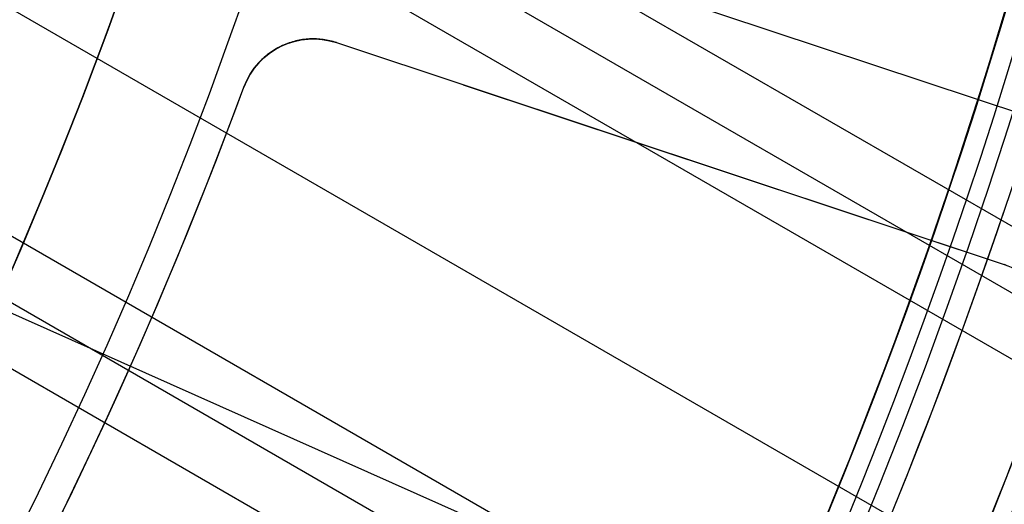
# Model space of a CAD drawing. Extents: x 19499 to 20475, y -6718 to -5871.
# Tile 46 of 60: x 20042 to 20055, y -6428 to -6422. Entities that reach past the tile are written whole.
import ezdxf

# ---------------------------------------------------------------- set-up
doc = ezdxf.new("R2010")
doc.units = 0
doc.layers.get('0').update_dxf_attribs({"linetype": 'CONTINUOUS'})
doc.layers.add('BLANCO_METALICO', color=7, linetype='CONTINUOUS')
doc.layers.add('COLOR', color=7, linetype='CONTINUOUS')

msp = doc.modelspace()

# ---------------------------------------------------------------- linework, layer by layer
for p, q in [((20452.96890354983, -6654.283767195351, 61.05514380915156), (20040.67939979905, -6416.248311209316, 61.05514380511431)), ((20040.49178077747, -6417.036754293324, 61.47808729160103), (20452.58059292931, -6654.956340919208, 61.47808729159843)), ((20452.19228230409, -6655.628914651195, 61.90103077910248), (20040.29174887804, -6417.818030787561, 61.90103077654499)), ((20039.47408409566, -6420.416806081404, 62.27136403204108), (20450.86256340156, -6657.932055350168, 62.27136403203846)), ((20032.84065805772, -6421.848807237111, 103.0882296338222), (20052.03060002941, -6430.392719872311, 89.05580518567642)), ((20449.53284449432, -6660.235196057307, 62.64169728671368), (20038.53930564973, -6422.947965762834, 62.64169728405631)), ((20038.25268527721, -6423.679250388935, 63.06464077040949), (20449.14453387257, -6660.907769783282, 63.0646407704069)), ((20448.7562232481, -6661.580343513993, 63.48758425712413), (20037.95455619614, -6424.403890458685, 63.48758425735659))]:
    msp.add_line(p, q)
at = {"extrusion": (0.112475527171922, 0.1948133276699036, 0.974370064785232)}
msp.add_lwpolyline([(-20545.72119684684, -4382.985045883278), (-20546.23174644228, -4382.676077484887), (-20546.74029225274, -4382.36241276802), (-20547.24677385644, -4382.044070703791), (-20547.75113102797, -4381.721071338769), (-20548.25330376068, -4381.393435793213), (-20548.75323228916, -4381.06118625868), (-20549.25085711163, -4380.724345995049), (-20549.74611901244, -4380.382939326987), (-20550.23895908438, -4380.036991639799), (-20550.72931875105, -4379.686529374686), (-20551.21713978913, -4379.331580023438), (-20551.70236435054, -4378.972172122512), (-20552.1849349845, -4378.608335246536), (-20552.66479465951, -4378.240100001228), (-20553.14188678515, -4377.867498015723), (-20553.6161552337, -4377.490561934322), (-20554.08754436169, -4377.109325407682), (-20554.55599903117, -4376.723823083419), (-20555.02146463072, -4376.334090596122), (-20555.48388709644, -4375.940164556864), (-20555.9432129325, -4375.542082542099), (-20556.3993892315, -4375.139883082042), (-20556.85236369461, -4374.73360564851), (-20557.30208465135, -4374.323290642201), (-20557.7485010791, -4373.908979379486), (-20558.19156262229, -4373.490714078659), (-20558.63121961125, -4373.068537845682), (-20559.06742308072, -4372.642494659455), (-20559.50012478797, -4372.212629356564), (-20559.92927723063, -4371.778987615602), (-20560.35483366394, -4371.341615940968), (-20560.77674811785, -4370.900561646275), (-20561.1949754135, -4370.455872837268), (-20561.60947117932, -4370.007598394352), (-20562.02019186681, -4369.555787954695), (-20562.42709476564, -4369.100491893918), (-20562.83013801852, -4368.641761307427), (-20563.22928063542, -4368.179647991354), (-20563.6244825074, -4367.71420442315), (-20564.0157044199, -4367.245483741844), (-20564.40290806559, -4366.773539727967), (-20564.78605605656, -4366.298426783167), (-20565.16511193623, -4365.820199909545), (-20565.54004019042, -4365.338914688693), (-20565.91080625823, -4364.854627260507), (-20566.27737654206, -4364.36739430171), (-20566.63971841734, -4363.877273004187), (-20566.99780024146, -4363.384321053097), (-20567.3515913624, -4362.888596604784), (-20567.70106212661, -4362.390158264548), (-20568.0461838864, -4361.889065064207), (-20568.38692900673, -4361.38537643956), (-20568.72327087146, -4360.879152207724), (-20569.05518388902, -4360.370452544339), (-20569.38264349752, -4359.85933796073), (-20569.70562616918, -4359.345869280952), (-20570.02410941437, -4358.830107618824), (-20570.33807178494, -4358.312114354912), (-20570.64749287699, -4357.791951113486), (-20570.9523533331, -4357.269679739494), (-20571.25263484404, -4356.745362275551), (-20571.54832014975, -4356.219060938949), (-20571.83939303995, -4355.690838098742), (-20572.12583835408, -4355.160756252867), (-20572.40764198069, -4354.628878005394), (-20572.68479085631, -4354.095266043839), (-20572.95727296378, -4353.559983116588), (-20573.22507732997, -4353.023092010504), (-20573.48819402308, -4352.48465552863), (-20573.74661414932, -4351.944736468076), (-20574.00032984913, -4351.403397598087), (-20574.24933429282, -4350.86070163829), (-20574.49362167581, -4350.316711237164), (-20574.73318721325, -4349.771488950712), (-20574.96802713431, -4349.22509722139), (-20575.19813867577, -4348.677598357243), (-20575.42352007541, -4348.129054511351), (-20575.64417056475, -4347.579527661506), (-20575.86009036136, -4347.029079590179), (-20576.07128066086, -4346.477771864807), (-20576.27774362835, -4345.925665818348), (-20576.47948238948, -4345.372822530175), (-20576.67650102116, -4344.819302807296), (-20576.86880454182, -4344.265167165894), (-20577.05639890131, -4343.710475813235), (-20577.23929097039, -4343.155288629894), (-20577.41748852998, -4342.599665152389), (-20577.59100025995, -4342.043664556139), (-20577.7598357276, -4341.487345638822), (-20577.92400537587, -4340.930766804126), (-20578.08352051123, -4340.373986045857), (-20578.23839329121, -4339.817060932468), (-20578.38863671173, -4339.260048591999), (-20578.53426459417, -4338.703005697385), (-20578.67529157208, -4338.145988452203), (-20578.81173307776, -4337.589052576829), (-20578.94360532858, -4337.032253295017), (-20579.07092531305, -4336.475645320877), (-20579.19371077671, -4335.919282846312), (-20579.31198020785, -4335.363219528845), (-20579.42575282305, -4334.807508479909), (-20579.53504855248, -4334.252202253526), (-20579.63988802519, -4333.697352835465), (-20579.7402925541, -4333.143011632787), (-20579.83628412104, -4332.589229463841), (-20579.92788536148, -4332.036056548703), (-20580.01511954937, -4331.483542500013), (-20580.09801058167, -4330.931736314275), (-20580.17658296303, -4330.380686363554), (-20580.25086179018, -4329.830440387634), (-20580.32087273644, -4329.281045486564), (-20580.38664203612, -4328.732548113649), (-20580.44819646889, -4328.184994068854), (-20580.50556334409, -4327.638428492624), (-20580.55877048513, -4327.092895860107), (-20580.60784621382, -4326.548439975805), (-20580.6528193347, -4326.00510396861), (-20580.69371911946, -4325.462930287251), (-20580.73057529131, -4324.921960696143), (-20580.76341800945, -4324.382236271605), (-20580.79227785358, -4323.843797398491), (-20580.81718580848, -4323.306683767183), (-20580.83817324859, -4322.770934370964), (-20580.85527192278, -4322.236587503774), (-20580.8685139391, -4321.703680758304), (-20580.87793174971, -4321.172251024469), (-20580.88355813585, -4320.642334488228), (-20580.88542619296, -4320.113966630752), (-20580.88362697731, -4319.595425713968), (-20580.87820832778, -4319.075392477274), (-20580.86913895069, -4318.553900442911), (-20580.85638784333, -4318.030983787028), (-20580.83992430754, -4317.506677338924), (-20580.81971796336, -4316.981016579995), (-20580.79573876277, -4316.454037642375), (-20580.76795700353, -4315.925777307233), (-20580.73634334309, -4315.396273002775), (-20580.70086881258, -4314.865562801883), (-20580.66150483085, -4314.333685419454), (-20580.61822321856, -4313.800680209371), (-20580.57099621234, -4313.266587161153), (-20580.51979647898, -4312.731446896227), (-20580.46459712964, -4312.195300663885), (-20580.40537173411, -4311.658190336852), (-20580.34209433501, -4311.120158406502), (-20580.2747394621, -4310.58124797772), (-20580.20328214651, -4310.041502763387), (-20580.12769793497, -4309.500967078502), (-20580.04796290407, -4308.959685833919), (-20579.96405367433, -4308.417704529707), (-20579.87594742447, -4307.875069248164), (-20579.78362190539, -4307.331826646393), (-20579.6870554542, -4306.788023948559), (-20579.5862270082, -4306.243708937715), (-20579.48111611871, -4305.698929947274), (-20579.3717029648, -4305.153735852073), (-20579.25796836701, -4304.608176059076), (-20579.1398938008, -4304.062300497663), (-20579.01746141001, -4303.516159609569), (-20578.89065402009, -4302.969804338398), (-20578.75945515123, -4302.4232861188), (-20578.62384903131, -4301.876656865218), (-20578.48382060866, -4301.329968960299), (-20578.33935556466, -4300.783275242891), (-20578.19044032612, -4300.23662899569), (-20578.03706207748, -4299.690083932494), (-20577.87920877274, -4299.143694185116), (-20577.71686914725, -4298.597514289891), (-20577.55003272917, -4298.051599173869), (-20577.37868985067, -4297.506004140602), (-20577.20283165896, -4296.960784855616), (-20577.02245012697, -4296.415997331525), (-20576.83753806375, -4295.871697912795), (-20576.64808912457, -4295.327943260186), (-20576.45409782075, -4294.784790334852), (-20576.25555952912, -4294.242296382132), (-20576.05247050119, -4293.700518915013), (-20575.84482787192, -4293.159515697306), (-20575.63262966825, -4292.619344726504), (-20575.41587481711, -4292.080064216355), (-20575.19456315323, -4291.54173257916), (-20574.96869542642, -4291.004408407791), (-20574.73827330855, -4290.468150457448), (-20574.50329940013, -4289.933017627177), (-20574.26377723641, -4289.399068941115), (-20574.01971129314, -4288.866363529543), (-20573.77110699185, -4288.334960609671), (-20573.51797070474, -4287.804919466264), (-20573.26030975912, -4287.276299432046), (-20572.99813244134, -4286.749159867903), (-20572.73144800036, -4286.22356014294), (-20572.46026665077, -4285.699559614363), (-20572.18459957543, -4285.177217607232), (-20571.90445892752, -4284.656593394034), (-20571.61985783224, -4284.137746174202), (-20571.33081038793, -4283.62073505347), (-20571.0373316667, -4283.105619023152), (-20570.73943771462, -4282.592456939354), (-20570.43714555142, -4282.081307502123), (-20570.13047316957, -4281.572229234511), (-20569.819439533, -4281.065280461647), (-20569.50406457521, -4280.560519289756), (-20569.18436919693, -4280.058003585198), (-20568.86037526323, -4279.55779095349), (-20568.53210560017, -4279.059938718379), (-20568.19958399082, -4278.564503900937), (-20567.86283517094, -4278.071543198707), (-20567.52188482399, -4277.581112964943), (-20567.1767595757, -4277.093269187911), (-20566.82748698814, -4276.608067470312), (-20566.47409555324, -4276.125563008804), (-20566.11661468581, -4275.645810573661), (-20565.75507471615, -4275.168864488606), (-20565.38950688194, -4274.694778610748), (-20565.0199433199, -4274.223606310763), (-20564.64641705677, -4273.755400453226), (-20564.26896199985, -4273.290213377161), (-20563.88761292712, -4272.828096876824), (-20563.50240547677, -4272.369102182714), (-20563.11337613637, -4271.913279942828), (-20562.72056223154, -4271.460680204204), (-20562.3240019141, -4271.011352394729), (-20561.92373414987, -4270.565345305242), (-20561.51979870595, -4270.122707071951), (-20561.11223613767, -4269.683485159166), (-20560.70108777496, -4269.247726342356), (-20560.28639570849, -4268.815476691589), (-20559.86820277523, -4268.386781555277), (-20559.44655254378, -4267.96168554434), (-20559.0214892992, -4267.540232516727), (-20558.5930580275, -4267.122465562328), (-20558.16130439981, -4266.708426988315), (-20557.72627475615, -4266.298158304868), (-20557.28801608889, -4265.891700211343), (-20556.8465760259, -4265.489092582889), (-20556.40200281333, -4265.090374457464), (-20555.95434529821, -4264.695584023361), (-20555.50365291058, -4264.304758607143), (-20555.04997564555, -4263.917934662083), (-20554.59336404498, -4263.535147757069), (-20554.13386917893, -4263.156432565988), (-20553.67154262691, -4262.781822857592), (-20553.20643645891, -4262.411351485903), (-20552.7386032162, -4262.045050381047), (-20552.26809589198, -4261.682950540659), (-20551.79496791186, -4261.325082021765), (-20551.31927311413, -4260.971473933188), (-20550.84106572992, -4260.622154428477), (-20550.36040036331, -4260.277150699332), (-20549.87733197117, -4259.936488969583), (-20549.39191584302, -4259.600194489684), (-20548.90420758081, -4259.268291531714), (-20548.41426307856, -4258.940803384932), (-20547.92213850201, -4258.617752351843), (-20547.42789026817, -4258.299159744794), (-20546.93157502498, -4257.9850458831)], dxfattribs=at)
at = {"extrusion": (0.112475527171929, 0.1948133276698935, 0.9743700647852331)}
msp.add_lwpolyline([(-20544.81033906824, -4257.985045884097), (-20545.33140868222, -4258.289837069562), (-20545.85052834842, -4258.599487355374), (-20546.36763479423, -4258.913978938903), (-20546.88266491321, -4259.233292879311), (-20547.39555578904, -4259.557409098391), (-20547.90624471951, -4259.886306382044), (-20548.41466924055, -4260.219962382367), (-20548.9207671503, -4260.558353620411), (-20549.42447653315, -4260.901455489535), (-20549.92573578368, -4261.249242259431), (-20550.42448363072, -4261.60168708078), (-20550.92065916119, -4261.958761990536), (-20551.41420184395, -4262.320437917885), (-20551.90505155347, -4262.686684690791), (-20552.39314859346, -4263.057471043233), (-20552.87843372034, -4263.432764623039), (-20553.3608481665, -4263.812532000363), (-20553.84033366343, -4264.196738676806), (-20554.31683246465, -4264.585349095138), (-20554.79028736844, -4264.978326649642), (-20555.26064174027, -4265.375633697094), (-20555.72783953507, -4265.777231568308), (-20556.19182531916, -4266.183080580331), (-20556.65254429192, -4266.593140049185), (-20557.10994230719, -4267.007368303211), (-20557.56396589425, -4267.425722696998), (-20558.01456227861, -4267.848159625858), (-20558.46167940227, -4268.274634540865), (-20558.90526594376, -4268.705101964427), (-20559.34527133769, -4269.139515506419), (-20559.78164579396, -4269.577827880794), (-20560.21434031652, -4270.019990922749), (-20560.64330672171, -4270.465955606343), (-20561.06849765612, -4270.915672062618), (-20561.48986661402, -4271.369089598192), (-20561.90736795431, -4271.82615671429), (-20562.32095691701, -4272.286821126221), (-20562.73058963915, -4272.751029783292), (-20563.13622317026, -4273.218728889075), (-20563.53781548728, -4273.689863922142), (-20563.93532550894, -4274.164379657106), (-20564.3287131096, -4274.642220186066), (-20564.71793913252, -4275.123328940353), (-20565.10296540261, -4275.607648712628), (-20565.48375473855, -4276.095121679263), (-20565.86027096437, -4276.58568942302), (-20566.23247892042, -4277.079292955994), (-20566.60034447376, -4277.575872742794), (-20566.96383452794, -4278.075368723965), (-20567.32291703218, -4278.577720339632), (-20567.67756098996, -4279.082866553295), (-20568.02773646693, -4279.590745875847), (-20568.37341459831, -4280.101296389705), (-20568.71456759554, -4280.61445577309), (-20569.05116875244, -4281.13016132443), (-20569.38319245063, -4281.648349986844), (-20569.71061416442, -4282.168958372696), (-20570.033410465, -4282.691922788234), (-20570.35155902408, -4283.217179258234), (-20570.66503861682, -4283.744663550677), (-20570.97382912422, -4284.27431120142), (-20571.27791153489, -4284.806057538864), (-20571.57726794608, -4285.339837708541), (-20571.8718815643, -4285.875586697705), (-20572.16173670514, -4286.413239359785), (-20572.44681879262, -4286.952730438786), (-20572.72711435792, -4287.493994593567), (-20573.00261103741, -4288.036966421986), (-20573.27329757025, -4288.581580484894), (-20573.53916379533, -4289.127771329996), (-20573.80020064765, -4289.675473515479), (-20574.0564001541, -4290.224621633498), (-20574.3077554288, -4290.775150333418), (-20574.55426066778, -4291.326994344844), (-20574.79591114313, -4291.880088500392), (-20575.03270319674, -4292.434367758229), (-20575.26463423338, -4292.989767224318), (-20575.49170271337, -4293.546222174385), (-20575.71390814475, -4294.103668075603), (-20575.93125107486, -4294.662040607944), (-20576.14373308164, -4295.22127568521), (-20576.35135676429, -4295.781309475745), (-20576.55412573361, -4296.342078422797), (-20576.75204460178, -4296.903519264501), (-20576.94511897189, -4297.465569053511), (-20577.1333554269, -4298.02816517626), (-20577.31676151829, -4298.59124537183), (-20577.49534575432, -4299.15474775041), (-20577.66911758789, -4299.718610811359), (-20577.83808740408, -4300.282773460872), (-20578.00226650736, -4300.847175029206), (-20578.16166710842, -4301.411755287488), (-20578.31630231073, -4301.976454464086), (-20578.4661860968, -4302.541213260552), (-20578.61133331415, -4303.105972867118), (-20578.75175966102, -4303.670674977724), (-20578.88748167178, -4304.235261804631), (-20579.01851670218, -4304.799676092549), (-20579.1448829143, -4305.363861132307), (-20579.26659926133, -4305.927760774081), (-20579.38368547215, -4306.491319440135), (-20579.49616203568, -4307.054482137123), (-20579.60405018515, -4307.617194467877), (-20579.70737188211, -4308.179402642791), (-20579.80614980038, -4308.741053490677), (-20579.90040730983, -4309.302094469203), (-20579.99016846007, -4309.862473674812), (-20580.07545796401, -4310.422139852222), (-20580.15630118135, -4310.981042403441), (-20580.232724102, -4311.539131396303), (-20580.30475332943, -4312.09635757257), (-20580.37241606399, -4312.652672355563), (-20580.43574008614, -4313.20802785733), (-20580.49475373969, -4313.762376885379), (-20580.54948591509, -4314.315672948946), (-20580.59996603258, -4314.867870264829), (-20580.64622402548, -4315.418923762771), (-20580.68829032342, -4315.968789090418), (-20580.72619583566, -4316.517422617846), (-20580.75997193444, -4317.064781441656), (-20580.78965043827, -4317.610823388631), (-20580.81526359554, -4318.15550701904), (-20580.83684406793, -4318.698791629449), (-20580.85442491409, -4319.240637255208), (-20580.8680395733, -4319.781004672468), (-20580.87772184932, -4320.319855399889), (-20580.88350589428, -4320.857151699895), (-20580.88542619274, -4321.392856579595), (-20580.88367452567, -4321.904499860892), (-20580.87839934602, -4322.417596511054), (-20580.86957058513, -4322.932114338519), (-20580.85715844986, -4323.448020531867), (-20580.84113343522, -4323.965281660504), (-20580.82146633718, -4324.483863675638), (-20580.79812826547, -4325.003731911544), (-20580.77109065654, -4325.524851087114), (-20580.74032528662, -4326.047185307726), (-20580.70580428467, -4326.570698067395), (-20580.66750014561, -4327.095352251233), (-20580.6253857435, -4327.621110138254), (-20580.57943434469, -4328.147933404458), (-20580.5296196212, -4328.675783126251), (-20580.47591566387, -4329.204619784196), (-20580.41829699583, -4329.734403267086), (-20580.3567385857, -4330.265092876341), (-20580.29121586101, -4330.796647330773), (-20580.22170472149, -4331.32902477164), (-20580.14818155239, -4331.862182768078), (-20580.07062323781, -4332.396078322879), (-20579.98900717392, -4332.930667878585), (-20579.90331128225, -4333.465907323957), (-20579.81351402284, -4334.00175200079), (-20579.71959440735, -4334.538156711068), (-20579.62153201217, -4335.075075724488), (-20579.51930699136, -4335.612462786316), (-20579.41290008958, -4336.150271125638), (-20579.30229265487, -4336.688453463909), (-20579.18746665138, -4337.226962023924), (-20579.0684046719, -4337.765748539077), (-20578.94508995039, -4338.30476426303), (-20578.81750637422, -4338.843959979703), (-20578.68563849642, -4339.383286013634), (-20578.54947154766, -4339.922692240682), (-20578.4089914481, -4340.462128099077), (-20578.26418481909, -4341.001542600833), (-20578.11503899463, -4341.540884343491), (-20577.96154203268, -4342.080101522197), (-20577.80368272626, -4342.619141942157), (-20577.64145061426, -4343.157953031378), (-20577.47483599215, -4343.696481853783), (-20577.30382992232, -4344.234675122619), (-20577.12842424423, -4344.772479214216), (-20576.94861158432, -4345.309840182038), (-20576.76438536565, -4345.84670377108), (-20576.5757398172, -4346.383015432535), (-20576.38266998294, -4346.918720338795), (-20576.18517173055, -4347.453763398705), (-20575.98324175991, -4347.988089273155), (-20575.77687761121, -4348.521642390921), (-20575.56607767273, -4349.05436696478), (-20575.35084118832, -4349.586207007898), (-20575.1311682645, -4350.117106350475), (-20574.90705987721, -4350.647008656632), (-20574.67851787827, -4351.175857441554), (-20574.44554500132, -4351.703596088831), (-20574.20814486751, -4352.230167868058), (-20573.96632199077, -4352.755515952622), (-20573.72008178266, -4353.279583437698), (-20573.46943055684, -4353.802313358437), (-20573.21437553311, -4354.323648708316), (-20572.95492484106, -4354.843532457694), (-20572.69108752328, -4355.361907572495), (-20572.42287353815, -4355.878717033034), (-20572.1502937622, -4356.393903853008), (-20571.873359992, -4356.907411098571), (-20571.59208494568, -4357.419181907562), (-20571.30648226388, -4357.929159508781), (-20571.01656651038, -4358.437287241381), (-20570.72235317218, -4358.943508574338), (-20570.42385865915, -4359.44776712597), (-20570.12110030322, -4359.95000668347), (-20569.81409635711, -4360.450171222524), (-20569.50286599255, -4360.948204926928), (-20569.18742929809, -4361.444052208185), (-20568.86780727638, -4361.937657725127), (-20568.54402184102, -4362.428966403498), (-20568.21609581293, -4362.917923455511), (-20567.88405291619, -4363.40447439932), (-20567.54791777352, -4363.888565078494), (-20567.20771590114, -4364.37014168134), (-20566.86347370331, -4364.849150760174), (-20566.51521846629, -4365.325539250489), (-20566.16297835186, -4365.799254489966), (-20565.80678239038, -4366.270244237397), (-20565.44666047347, -4366.738456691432), (-20565.08264334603, -4367.203840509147), (-20564.71476259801, -4367.66634482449), (-20564.34305065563, -4368.12591926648), (-20563.96754077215, -4368.582513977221), (-20563.58826701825, -4369.036079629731), (-20563.20526427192, -4369.486567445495), (-20562.81856820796, -4369.933929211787), (-20562.42821528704, -4370.378117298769), (-20562.03424274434, -4370.819084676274), (-20561.6366885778, -4371.256784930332), (-20561.23559153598, -4371.691172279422), (-20560.83099110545, -4372.122201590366), (-20560.42292749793, -4372.549828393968), (-20560.0114416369, -4372.974008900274), (-20559.59657514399, -4373.394700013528), (-20559.17837032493, -4373.811859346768), (-20558.75687015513, -4374.225445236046), (-20558.33211826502, -4374.635416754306), (-20557.90415892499, -4375.041733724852), (-20557.47303703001, -4375.444356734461), (-20557.03879808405, -4375.84324714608), (-20556.60148818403, -4376.238367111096), (-20556.16115400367, -4376.629679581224), (-20555.71784277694, -4377.017148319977), (-20555.27160228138, -4377.400737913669), (-20554.82248082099, -4377.780413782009), (-20554.37052720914, -4378.156142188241), (-20553.91579075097, -4378.527890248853), (-20553.45832122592, -4378.895625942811), (-20552.99816886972, -4379.259318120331), (-20552.53538435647, -4379.618936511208), (-20552.0700187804, -4379.974451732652), (-20551.60212363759, -4380.32583529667), (-20551.13175080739, -4380.673059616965), (-20550.65895253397, -4381.016098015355), (-20550.18378140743, -4381.354924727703), (-20549.70629034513, -4381.68951490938), (-20549.22653257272, -4382.019844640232), (-20548.74456160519, -4382.345890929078), (-20548.26043122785, -4382.66763171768), (-20547.77419547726, -4382.985045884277)], dxfattribs=at)
at = {"extrusion": (0.1124755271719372, 0.1948133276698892, 0.9743700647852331)}
msp.add_lwpolyline([(-20551.17138497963, -4257.985045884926), (-20551.64679980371, -4258.320163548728), (-20552.11996327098, -4258.659354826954), (-20552.59082622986, -4259.002596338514), (-20553.0593398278, -4259.349863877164), (-20553.52545552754, -4259.701132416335), (-20553.98912512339, -4260.05637611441), (-20554.45030075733, -4260.415568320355), (-20554.90893493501, -4260.778681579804), (-20555.36498054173, -4261.145687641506), (-20555.81839085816, -4261.516557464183), (-20556.26911957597, -4261.891261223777), (-20556.71712081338, -4262.26976832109), (-20557.16234913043, -4262.652047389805), (-20557.60475954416, -4263.038066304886), (-20558.04430754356, -4263.427792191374), (-20558.48094910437, -4263.821191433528), (-20558.91464070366, -4264.218229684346), (-20559.34533933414, -4264.618871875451), (-20559.77300251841, -4265.023082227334), (-20560.19758832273, -4265.43082425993), (-20560.61905537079, -4265.842060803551), (-20561.03736285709, -4266.256754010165), (-20561.45247056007, -4266.674865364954), (-20561.86433885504, -4267.096355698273), (-20562.27292872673, -4267.521185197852), (-20562.67820178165, -4267.949313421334), (-20563.08012026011, -4268.38069930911), (-20563.4786470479, -4268.81530119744), (-20563.87374568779, -4269.253076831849), (-20564.26538039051, -4269.693983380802), (-20564.65351604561, -4270.137977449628), (-20565.03811823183, -4270.585015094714), (-20565.41915322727, -4271.035051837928), (-20565.79658801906, -4271.488042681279), (-20566.17039031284, -4271.943942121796), (-20566.54052854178, -4272.402704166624), (-20566.90697187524, -4272.864282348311), (-20567.26969022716, -4273.328629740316), (-20567.62865426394, -4273.795698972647), (-20567.98383541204, -4274.265442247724), (-20568.33520586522, -4274.737811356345), (-20568.68273859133, -4275.212757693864), (-20569.02640733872, -4275.690232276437), (-20569.36618664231, -4276.170185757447), (-20569.70205182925, -4276.652568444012), (-20570.03397902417, -4277.137330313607), (-20570.36194515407, -4277.624421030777), (-20570.68592795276, -4278.113789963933), (-20571.00590596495, -4278.605386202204), (-20571.32185854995, -4279.099158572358), (-20571.63376588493, -4279.595055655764), (-20571.94160896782, -4280.093025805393), (-20572.24536961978, -4280.593017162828), (-20572.5450304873, -4281.094977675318), (-20572.8405750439, -4281.598855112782), (-20573.13198759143, -4282.104597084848), (-20573.41925326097, -4282.612151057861), (-20573.70235801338, -4283.121464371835), (-20573.98128863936, -4283.632484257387), (-20574.25603275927, -4284.145157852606), (-20574.52657882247, -4284.65943221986), (-20574.79291610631, -4285.175254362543), (-20575.05503471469, -4285.692571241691), (-20575.31292557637, -4286.211329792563), (-20575.56658044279, -4286.731476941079), (-20575.81599188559, -4287.252959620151), (-20576.06115329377, -4287.775724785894), (-20576.30205887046, -4288.299719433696), (-20576.5387036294, -4288.824890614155), (-20576.771083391, -4289.351185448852), (-20576.99919477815, -4289.878551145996), (-20577.22303521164, -4290.406935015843), (-20577.44260290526, -4290.936284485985), (-20577.6578968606, -4291.466547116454), (-20577.86891686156, -4291.997670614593), (-20578.07566346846, -4292.529602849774), (-20578.27813801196, -4293.062291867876), (-20578.47634258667, -4293.595685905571), (-20578.6702800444, -4294.129733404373), (-20578.85995398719, -4294.664383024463), (-20579.0453687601, -4295.19958365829), (-20579.22652944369, -4295.735284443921), (-20579.40344184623, -4296.271434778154), (-20579.57611249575, -4296.807984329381), (-20579.74454863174, -4297.344883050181), (-20579.9087581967, -4297.882081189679), (-20580.06874982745, -4298.419529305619), (-20580.22453284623, -4298.957178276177), (-20580.37611725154, -4299.49497931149), (-20580.52351370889, -4300.032883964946), (-20580.66673354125, -4300.570844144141), (-20580.80578871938, -4301.108812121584), (-20580.94069185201, -4301.646740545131), (-20581.07145617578, -4302.184582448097), (-20581.19809554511, -4302.722291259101), (-20581.32062442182, -4303.259820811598), (-20581.43905786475, -4303.797125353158), (-20581.55341151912, -4304.334159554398), (-20581.66370160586, -4304.870878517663), (-20581.76994491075, -4305.40723778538), (-20581.87215877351, -4305.943193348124), (-20581.97036107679, -4306.47870165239), (-20582.06457023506, -4307.013719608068), (-20582.15480518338, -4307.548204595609), (-20582.24108536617, -4308.082114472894), (-20582.32343072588, -4308.615407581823), (-20582.40186169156, -4309.148042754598), (-20582.4763991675, -4309.679979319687), (-20582.54706452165, -4310.211177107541), (-20582.61387957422, -4310.741596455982), (-20582.67686658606, -4311.271198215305), (-20582.7360482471, -4311.799943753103), (-20582.79144766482, -4312.327794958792), (-20582.84308835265, -4312.854714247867), (-20582.89099421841, -4313.380664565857), (-20582.93518955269, -4313.905609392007), (-20582.97569901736, -4314.429512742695), (-20583.01254763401, -4314.952339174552), (-20583.04576077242, -4315.474053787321), (-20583.07536413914, -4315.994622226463), (-20583.10138376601, -4316.514010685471), (-20583.12384599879, -4317.03218590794), (-20583.14277748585, -4317.549115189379), (-20583.15820516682, -4318.064766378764), (-20583.17015626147, -4318.579107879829), (-20583.17865825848, -4319.092108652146), (-20583.18373890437, -4319.603738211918), (-20583.18542619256, -4320.113966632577), (-20583.18367871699, -4320.633215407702), (-20583.17841649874, -4321.153914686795), (-20583.1696100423, -4321.67603291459), (-20583.15723011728, -4322.199537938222), (-20583.14124777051, -4322.724397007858), (-20583.12163433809, -4323.250576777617), (-20583.09836145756, -4323.778043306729), (-20583.07140108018, -4324.306762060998), (-20583.04072548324, -4324.836697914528), (-20583.00630728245, -4325.367815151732), (-20582.96811944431, -4325.900077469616), (-20582.9261352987, -4326.433447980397), (-20582.88032855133, -4326.967889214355), (-20582.83067329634, -4327.503363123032), (-20582.77714402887, -4328.039831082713), (-20582.71971565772, -4328.577253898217), (-20582.65836351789, -4329.115591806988), (-20582.59306338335, -4329.654804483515), (-20582.52379147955, -4330.194851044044), (-20582.4505244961, -4330.735690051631), (-20582.37323959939, -4331.277279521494), (-20582.29191444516, -4331.819576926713), (-20582.20652719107, -4332.362539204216), (-20582.11705650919, -4332.906122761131), (-20582.02348159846, -4333.450283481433), (-20581.92578219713, -4333.99497673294), (-20581.82393859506, -4334.540157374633), (-20581.71793164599, -4335.085779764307), (-20581.60774277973, -4335.631797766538), (-20581.49335401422, -4336.178164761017), (-20581.37474796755, -4336.724833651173), (-20581.25190786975, -4337.271756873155), (-20581.12481757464, -4337.818886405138), (-20580.99346157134, -4338.366173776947), (-20580.8578249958, -4338.913570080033), (-20580.71789364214, -4339.46102597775), (-20580.57365397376, -4340.008491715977), (-20580.42509313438, -4340.555917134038), (-20580.27219895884, -4341.103251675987), (-20580.11495998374, -4341.650444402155), (-20579.95336545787, -4342.197444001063), (-20579.78740535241, -4342.744198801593), (-20579.61707037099, -4343.290656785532), (-20579.44235195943, -4343.836765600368), (-20579.26324231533, -4344.382472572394), (-20579.07973439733, -4344.927724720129), (-20578.8918219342, -4345.472468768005), (-20578.69949943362, -4346.016651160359), (-20578.50276219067, -4346.560218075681), (-20578.30160629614, -4347.103115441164), (-20578.09602864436, -4347.645288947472), (-20577.88602694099, -4348.186684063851), (-20577.67159971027, -4348.727246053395), (-20577.45274630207, -4349.266919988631), (-20577.22946689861, -4349.805650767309), (-20577.00176252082, -4350.343383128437), (-20576.76963503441, -4350.88006166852), (-20576.53308715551, -4351.415630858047), (-20576.29212245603, -4351.950035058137), (-20576.04674536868, -4352.48321853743), (-20575.79696119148, -4353.015125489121), (-20575.54277609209, -4353.545700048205), (-20575.2841971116, -4354.074886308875), (-20575.02123216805, -4354.602628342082), (-20574.75389005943, -4355.128870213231), (-20574.48218046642, -4355.65355600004), (-20574.20611395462, -4356.176629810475), (-20573.92570197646, -4356.69803580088), (-20573.64095687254, -4357.217718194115), (-20573.35189187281, -4357.735621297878), (-20573.05852109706, -4358.25168952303), (-20572.76085955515, -4358.765867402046), (-20572.45892314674, -4359.27809960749), (-20572.15272866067, -4359.788330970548), (-20571.84229377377, -4360.296506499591), (-20571.52763704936, -4360.802571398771), (-20571.20877793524, -4361.306471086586), (-20570.88573676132, -4361.808151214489), (-20570.55853473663, -4362.307557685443), (-20570.22719394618, -4362.804636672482), (-20569.89173734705, -4363.299334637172), (-20569.5521887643, -4363.791598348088), (-20569.20857288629, -4364.281374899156), (-20568.86091525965, -4364.768611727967), (-20568.50924228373, -4365.253256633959), (-20568.15358120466, -4365.735257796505), (-20567.79396010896, -4366.214563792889), (-20567.43040791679, -4366.691123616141), (-20567.06295437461, -4367.164886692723), (-20566.69163004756, -4367.635802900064), (-20566.3164663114, -4368.103822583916), (-20565.93749534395, -4368.568896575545), (-20565.55475011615, -4369.030976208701), (-20565.16826438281, -4369.490013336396), (-20564.77807267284, -4369.945960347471), (-20564.38421027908, -4370.398770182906), (-20563.98671324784, -4370.848396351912), (-20563.58561836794, -4371.294792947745), (-20563.18096315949, -4371.737914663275), (-20562.77278586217, -4372.177716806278), (-20562.36112542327, -4372.614155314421), (-20561.94602148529, -4373.047186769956), (-20561.52751437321, -4373.476768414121), (-20561.1056450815, -4373.902858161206), (-20560.68045526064, -4374.325414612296), (-20560.25198720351, -4374.744397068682), (-20559.82028383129, -4375.159765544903), (-20559.3853886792, -4375.571480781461), (-20558.9473458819, -4375.979504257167), (-20558.50620015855, -4376.383798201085), (-20558.06199679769, -4376.784325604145), (-20557.61478164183, -4377.181050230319), (-20557.16460107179, -4377.573936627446), (-20556.71150199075, -4377.962950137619), (-20556.25553180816, -4378.348056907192), (-20555.7967384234, -4378.729223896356), (-20555.33517020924, -4379.106418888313), (-20554.8708759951, -4379.479610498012), (-20554.40390505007, -4379.848768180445), (-20553.93430706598, -4380.213862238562), (-20553.46213214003, -4380.574863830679), (-20552.98743075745, -4380.931744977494), (-20552.51025377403, -4381.284478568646), (-20552.03065239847, -4381.633038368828), (-20551.54867817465, -4381.977399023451), (-20551.06438296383, -4382.317536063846), (-20550.57781892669, -4382.653425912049), (-20550.08903850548, -4382.985045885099)], dxfattribs=at)
at = {"extrusion": (0.1124755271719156, 0.1948133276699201, 0.9743700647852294)}
msp.add_lwpolyline([(-20551.92900245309, -4382.985045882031), (-20552.39493319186, -4382.647722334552), (-20552.85859259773, -4382.306462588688), (-20553.31993379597, -4381.961290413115), (-20553.77891022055, -4381.612230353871), (-20554.2354756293, -4381.259307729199), (-20554.68958411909, -4380.902548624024), (-20555.14119014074, -4380.541979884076), (-20555.59024851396, -4380.177629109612), (-20556.03671444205, -4379.809524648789), (-20556.48054352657, -4379.437695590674), (-20556.92169178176, -4379.062171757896), (-20557.36011564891, -4378.682983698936), (-20557.79577201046, -4378.300162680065), (-20558.22861820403, -4377.913740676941), (-20558.6586120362, -4377.523750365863), (-20559.08571179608, -4377.130225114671), (-20559.50987626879, -4376.733198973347), (-20559.93106474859, -4376.332706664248), (-20560.34923705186, -4375.928783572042), (-20560.76435352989, -4375.52146573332), (-20561.17637508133, -4375.110789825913), (-20561.5852631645, -4374.696793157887), (-20561.99097980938, -4374.279513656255), (-20562.39348762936, -4373.858989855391), (-20562.79274983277, -4373.435260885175), (-20563.188730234, -4373.008366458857), (-20563.58139326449, -4372.578346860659), (-20563.97070398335, -4372.145242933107), (-20564.35662808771, -4371.709096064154), (-20564.7391319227, -4371.269948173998), (-20565.11818249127, -4370.827841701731), (-20565.49374746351, -4370.382819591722), (-20565.86579518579, -4369.934925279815), (-20566.23429468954, -4369.484202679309), (-20566.59921569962, -4369.030696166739), (-20566.9605286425, -4368.574450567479), (-20567.31820465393, -4368.115511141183), (-20567.67221558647, -4367.653923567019), (-20568.02253401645, -4367.189733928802), (-20568.36913325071, -4366.722988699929), (-20568.71198733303, -4366.253734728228), (-20569.05107105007, -4365.782019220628), (-20569.386359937, -4365.307889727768), (-20569.71783028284, -4364.831394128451), (-20570.04545913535, -4364.352580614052), (-20570.36922430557, -4363.871497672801), (-20570.68910437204, -4363.388194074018), (-20571.00507868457, -4362.902718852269), (-20571.31712736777, -4362.415121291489), (-20571.62523132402, -4361.925450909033), (-20571.92937223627, -4361.433757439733), (-20572.22953257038, -4360.94009081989), (-20572.52569557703, -4360.444501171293), (-20572.81784529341, -4359.947038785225), (-20573.1059665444, -4359.447754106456), (-20573.39004494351, -4358.946697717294), (-20573.67006689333, -4358.443920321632), (-20573.94601958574, -4357.93947272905), (-20574.21789100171, -4357.433405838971), (-20574.48566991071, -4356.925770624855), (-20574.74934586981, -4356.416618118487), (-20575.00890922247, -4355.905999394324), (-20575.26435109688, -4355.39396555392), (-20575.51566340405, -4354.880567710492), (-20575.76283883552, -4354.365856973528), (-20576.00587086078, -4353.849884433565), (-20576.24475372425, -4353.332701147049), (-20576.4794824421, -4352.81435812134), (-20576.71005279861, -4352.294906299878), (-20576.93646134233, -4351.774396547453), (-20577.15870538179, -4351.25287963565), (-20577.37678298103, -4350.730406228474), (-20577.59069295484, -4350.207026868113), (-20577.8004348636, -4349.682791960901), (-20578.00600900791, -4349.157751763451), (-20578.20741642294, -4348.631956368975), (-20578.4046588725, -4348.105455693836), (-20578.59773884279, -4347.578299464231), (-20578.78665953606, -4347.050537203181), (-20578.97142486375, -4346.522218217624), (-20579.15203943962, -4345.993391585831), (-20579.32850857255, -4345.464106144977), (-20579.50083825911, -4344.934410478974), (-20579.66903517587, -4344.404352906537), (-20579.8331066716, -4343.873981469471), (-20579.99306075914, -4343.343343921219), (-20580.14890610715, -4342.812487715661), (-20580.30065203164, -4342.281459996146), (-20580.44830848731, -4341.750307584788), (-20580.59188605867, -4341.219076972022), (-20580.73139595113, -4340.687814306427), (-20580.86684998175, -4340.156565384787), (-20580.99826056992, -4339.625375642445), (-20581.12564072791, -4339.094290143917), (-20581.24900405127, -4338.563353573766), (-20581.36836470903, -4338.032610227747), (-20581.48373743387, -4337.502104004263), (-20581.59513751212, -4336.971878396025), (-20581.70258077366, -4336.441976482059), (-20581.8060835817, -4335.912440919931), (-20581.90566282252, -4335.383313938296), (-20582.00133589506, -4334.854637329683), (-20582.09312070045, -4334.326452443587), (-20582.18103563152, -4333.798800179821), (-20582.26509956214, -4333.271720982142), (-20582.34533183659, -4332.745254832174), (-20582.42175225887, -4332.219441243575), (-20582.49438108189, -4331.694319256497), (-20582.56323899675, -4331.169927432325), (-20582.62834712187, -4330.646303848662), (-20582.68972699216, -4330.123486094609), (-20582.74740054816, -4329.601511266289), (-20582.80139012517, -4329.080415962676), (-20582.85171844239, -4328.560236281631), (-20582.89840859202, -4328.041007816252), (-20582.94148402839, -4327.522765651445), (-20582.98096855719, -4327.005544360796), (-20583.01688632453, -4326.489378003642), (-20583.04926180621, -4325.974300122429), (-20583.07811979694, -4325.460343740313), (-20583.10348539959, -4324.947541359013), (-20583.1253840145, -4324.435924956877), (-20583.14384132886, -4323.925525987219), (-20583.1588833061, -4323.416375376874), (-20583.17053617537, -4322.908503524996), (-20583.17882642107, -4322.401940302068), (-20583.18378077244, -4321.896715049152), (-20583.18542619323, -4321.39285657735), (-20583.18363339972, -4320.86691804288), (-20583.17823445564, -4320.339491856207), (-20583.16919871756, -4319.810610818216), (-20583.15649582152, -4319.280308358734), (-20583.1400956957, -4318.748618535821), (-20583.11996857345, -4318.215576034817), (-20583.0960850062, -4317.681216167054), (-20583.06841587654, -4317.145574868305), (-20583.03693241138, -4316.608688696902), (-20583.0016061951, -4316.070594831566), (-20582.96240918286, -4315.531331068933), (-20582.91931371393, -4314.990935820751), (-20582.87229252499, -4314.449448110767), (-20582.82131876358, -4313.90690757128), (-20582.76636600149, -4313.363354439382), (-20582.70740824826, -4312.818829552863), (-20582.6444199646, -4312.273374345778), (-20582.57737607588, -4311.727030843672), (-20582.5062519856, -4311.179841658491), (-20582.43102358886, -4310.631849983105), (-20582.35166728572, -4310.083099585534), (-20582.26815999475, -4309.533634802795), (-20582.18047916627, -4308.983500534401), (-20582.08860279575, -4308.432742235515), (-20581.99250943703, -4307.881405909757), (-20581.89217821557, -4307.329538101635), (-20581.78758884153, -4306.777185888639), (-20581.67872162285, -4306.224396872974), (-20581.56555747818, -4305.671219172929), (-20581.4480779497, -4305.117701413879), (-20581.32626521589, -4304.563892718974), (-20581.20010210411, -4304.009842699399), (-20581.06957210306, -4303.45560144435), (-20580.93465937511, -4302.901219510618), (-20580.79534876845, -4302.346747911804), (-20580.65162582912, -4301.792238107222), (-20580.50347681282, -4301.237741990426), (-20580.35088869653, -4300.683311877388), (-20580.19384918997, -4300.129000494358), (-20580.0323467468, -4299.574860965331), (-20579.86637057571, -4299.020946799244), (-20579.69591065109, -4298.467311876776), (-20579.52095772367, -4297.914010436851), (-20579.34150333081, -4297.361097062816), (-20579.15753980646, -4296.808626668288), (-20578.96906029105, -4296.256654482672), (-20578.77605874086, -4295.70523603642), (-20578.57852993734, -4295.154427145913), (-20578.37646949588, -4294.604283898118), (-20578.16987387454, -4294.05486263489), (-20577.95874038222, -4293.506219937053), (-20577.74306718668, -4292.958412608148), (-20577.52285332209, -4292.411497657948), (-20577.29809869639, -4291.865532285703), (-20577.06880409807, -4291.320573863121), (-20576.83497120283, -4290.776679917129), (-20576.59660257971, -4290.233908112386), (-20576.35370169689, -4289.692316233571), (-20576.10627292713, -4289.151962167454), (-20575.85432155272, -4288.612903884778), (-20575.59785377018, -4288.075199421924), (-20575.33687669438, -4287.5389068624), (-20575.07139836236, -4287.004084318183), (-20574.80142773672, -4286.470789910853), (-20574.5269747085, -4285.939081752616), (-20574.24805009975, -4285.409017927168), (-20573.96466566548, -4284.880656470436), (-20573.6768340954, -4284.354055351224), (-20573.384569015, -4283.82927245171), (-20573.08788498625, -4283.306365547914), (-20572.78679750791, -4282.785392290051), (-20572.48132301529, -4282.266410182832), (-20572.17147887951, -4281.749476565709), (-20571.85728340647, -4281.234648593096), (-20571.53875583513, -4280.721983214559), (-20571.21591633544, -4280.211537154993), (-20570.88878600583, -4279.703366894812), (-20570.55738687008, -4279.197528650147), (-20570.22174187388, -4278.694078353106), (-20569.88187488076, -4278.193071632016), (-20569.53781066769, -4277.694563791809), (-20569.18957492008, -4277.198609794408), (-20568.83719422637, -4276.705264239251), (-20568.48069607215, -4276.214581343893), (-20568.12010883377, -4275.726614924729), (-20567.75546177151, -4275.24141837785), (-20567.38678502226, -4274.759044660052), (-20567.01410959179, -4274.279546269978), (-20566.63746734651, -4273.802975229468), (-20566.25689100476, -4273.329383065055), (-20565.8724141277, -4272.858820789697), (-20565.48407110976, -4272.391338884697), (-20565.09189716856, -4271.926987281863), (-20564.69592833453, -4271.465815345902), (-20564.29620143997, -4271.007871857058), (-20563.89275410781, -4270.553204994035), (-20563.48562473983, -4270.101862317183), (-20563.07485250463, -4269.653890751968), (-20562.66047732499, -4269.209336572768), (-20562.24253986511, -4268.768245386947), (-20561.82108151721, -4268.330662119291), (-20561.39614438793, -4267.896630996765), (-20560.96777128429, -4267.466195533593), (-20560.53600569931, -4267.039398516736), (-20560.10089179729, -4266.616281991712), (-20559.66247439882, -4266.196887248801), (-20559.22079896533, -4265.781254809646), (-20558.77591158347, -4265.369424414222), (-20558.32785894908, -4264.96143500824), (-20557.87668835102, -4264.557324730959), (-20557.4224476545, -4264.157130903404), (-20556.96518528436, -4263.760890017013), (-20556.50495020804, -4263.368637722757), (-20556.04179191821, -4262.980408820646), (-20555.5757604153, -4262.59623724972), (-20555.10690618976, -4262.216156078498), (-20554.63528020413, -4261.840197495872), (-20554.16093387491, -4261.46839280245), (-20553.6839190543, -4261.100772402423), (-20553.20428801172, -4260.737365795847), (-20552.7220934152, -4260.378201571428), (-20552.23738831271, -4260.023307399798), (-20551.75022611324, -4259.672710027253), (-20551.26066056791, -4259.326435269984), (-20550.76874575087, -4258.984508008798), (-20550.2745360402, -4258.646952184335), (-20549.77808609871, -4258.313790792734), (-20549.27945085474, -4257.985045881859)], dxfattribs=at)
msp.add_lwpolyline([(20053.48021206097, -6428.337655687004), (20053.64420885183, -6427.929168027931), (20053.80569155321, -6427.519689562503), (20053.96465242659, -6427.109235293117), (20054.12108373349, -6426.697820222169), (20054.27497773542, -6426.285459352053), (20054.42632669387, -6425.872167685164), (20054.57512287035, -6425.457960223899), (20054.72135852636, -6425.042851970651), (20054.86502592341, -6424.626857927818), (20055.00611732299, -6424.209993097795)])
at = {"extrusion": (0, 0, -1)}
for centre, radius, start, end in [((-19986.97575810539, -6401.428438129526, -89.37470231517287), 70.9424557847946, 329.9999999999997, 149.9999999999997), ((-19986.97575810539, -6401.428438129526, -46.50000292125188), 70.9424557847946, 329.9999999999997, 149.9999999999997), ((-19986.97575810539, -6401.428438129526, -89.37470231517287), 70.94245578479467, 149.9999999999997, 329.9999999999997), ((-19986.97575810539, -6401.428438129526, -46.50000292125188), 70.94245578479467, 149.9999999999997, 329.9999999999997), ((-19986.97575810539, -6401.428438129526, -88.12500292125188), 52.0912327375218, 149.9999999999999, 329.9999999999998)]:
    msp.add_arc(centre, radius, start, end, dxfattribs=at)
for centre, radius, start, end in [((19986.97575810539, -6401.428438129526, 89.37470231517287), 73.2424557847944, 30.00000000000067, 210.0000000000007), ((19986.97575814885, -6401.428438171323, 88.63012703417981), 71.44457953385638, 30.0000000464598, 209.9999999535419), ((19986.97575810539, -6401.428438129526, 89.05580518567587), 71.21139006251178, 29.99999999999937, 209.9999999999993), ((19986.97575810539, -6401.428438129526, 89.37470231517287), 73.2424557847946, 210.0000000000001, 30.00000000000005), ((19986.97575810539, -6401.428438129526, 68.68735261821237), 73.24245578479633, 331.1712667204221, 30.00000000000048), ((19986.97575809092, -6401.428438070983, 88.63012703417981), 71.44457953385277, 210.0000000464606, 29.99999995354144), ((19986.97575810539, -6401.428438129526, 89.05580518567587), 71.21139006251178, 209.9999999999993, 29.99999999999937), ((19986.97575810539, -6401.428438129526, 67.93735261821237), 70.94245578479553, 333.8364589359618, 30.00000000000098), ((19986.97575810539, -6401.428438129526, 46.50000292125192), 71.74245578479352, 300.0000653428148, 7.500000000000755), ((19986.97575810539, -6401.42843812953, 88.12500292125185), 70.93945536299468, 254.9999999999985, 345.0000000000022)]:
    msp.add_arc(centre, radius, start, end)
at = {"extrusion": (-0.1124755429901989, -0.1948133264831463, -0.9743700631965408)}
msp.add_arc((20509.94268767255, -4320.442589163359, -1065.605924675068), 56.0000000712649, 334.5735870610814, 25.3274262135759, dxfattribs=at)
at = {"extrusion": (0.1124755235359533, 0.1948134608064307, 0.9743700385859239)}
msp.add_arc((-20509.94434933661, -4320.435009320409, 1064.690542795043), 56.00000007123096, 154.672583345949, 205.4263646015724, dxfattribs=at)
at = {"layer": 'BLANCO_METALICO', "extrusion": (0, 0, -1)}
for centre, radius, start, end in [((-19986.97549488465, -6401.428438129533, -171.6470783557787), 99.4999999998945, 179.9999999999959, 4.189765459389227e-12), ((-19986.97549488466, -6401.428438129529, -170.8389899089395), 99.49999999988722, 179.9999999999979, 2.094882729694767e-12), ((-19986.97549488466, -6401.428438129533, -169.280901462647), 99.49999999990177, 179.9999999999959, 4.189765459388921e-12), ((-19986.97549488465, -6401.428438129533, -171.6470783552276), 99.09999999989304, 179.9999999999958, 4.206676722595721e-12), ((-19986.97549488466, -6401.428438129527, -170.0309014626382), 98.69999999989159, 179.9999999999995, 5.279656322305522e-13), ((-19986.97549488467, -6401.428438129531, -168.5309014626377), 98.69999999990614, 179.9999999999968, 3.167793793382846e-12), ((-19986.97549488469, -6401.428438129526, -167.2309014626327), 98.19999999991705, 180, 0), ((-19986.97549488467, -6401.428438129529, -168.0309014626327), 98.19999999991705, 179.9999999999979, 2.122615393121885e-12)]:
    msp.add_arc(centre, radius, start, end, dxfattribs=at)
at = {"layer": 'BLANCO_METALICO'}
for centre, radius, start, end in [((19986.97549488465, -6401.428438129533, 170.030901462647), 99.49999999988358, 179.9999999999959, 4.189765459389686e-12), ((19986.97549488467, -6401.428438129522, 168.5309014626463), 99.49999999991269, 180.0000000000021, 359.9999999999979), ((19986.97549488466, -6401.428438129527, 171.6470783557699), 98.69999999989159, 179.9999999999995, 5.279656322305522e-13), ((19986.97549488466, -6401.428438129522, 170.8389899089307), 98.69999999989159, 180.0000000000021, 359.9999999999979)]:
    msp.add_arc(centre, radius, start, end, dxfattribs=at)
at = {"layer": 'COLOR'}
for p, q in [((20055.59296666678, -6423.169358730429, 23.7335096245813), (20046.57364571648, -6420.172250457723, 27.7840461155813)), ((20055.59296666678, -6423.169358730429, 30.30000054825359), (20046.57364571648, -6420.172250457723, 30.30000054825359)), ((20055.59296666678, -6423.169358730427, 27.01675508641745), (20048.28217101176, -6420.739991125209, 27.01675508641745)), ((20045.9433462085, -6422.070334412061, 30.30000054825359), (20054.96261587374, -6425.067425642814, 30.30000054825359)), ((20045.9433462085, -6422.070334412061, 30.30000054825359), (20045.9433462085, -6422.070334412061, 27.78395891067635)), ((20045.9433462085, -6422.070334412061, 27.78395891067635), (20054.96261587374, -6425.067425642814, 23.73343393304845)), ((20045.17995571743, -6422.125301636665, 28.08301265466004), (20045.17995571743, -6422.125301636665, 30.30000054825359)), ((20047.65175673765, -6422.638036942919, 27.01671724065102), (20054.96261587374, -6425.067425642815, 27.01671724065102)), ((20044.68956648, -6422.673858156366, 28.20000054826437), (20044.68956648, -6422.673858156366, 30.30000054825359)), ((20050.45298104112, -6423.568880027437, 25.75869642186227), (20050.45298104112, -6423.568880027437, 30.30000054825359)), ((20054.96261587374, -6425.067425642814, 23.73343393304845), (20054.96261587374, -6425.067425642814, 30.30000054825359))]:
    msp.add_line(p, q, dxfattribs=at)
for points in [[(20045.9433462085, -6422.07033441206, 27.78395891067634), (20045.92089747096, -6422.063201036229, 27.7939944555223), (20045.89839808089, -6422.056606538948, 27.80397449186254), (20045.87584816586, -6422.050550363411, 27.81389901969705), (20045.85324785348, -6422.045031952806, 27.82376803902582), (20045.83059727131, -6422.040050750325, 27.83358154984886), (20045.80789654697, -6422.035606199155, 27.84333955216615), (20045.78514580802, -6422.031697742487, 27.85304204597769), (20045.76234518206, -6422.028324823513, 27.86268903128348), (20045.73957035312, -6422.025483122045, 27.87225064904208), (20045.71685374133, -6422.023170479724, 27.88171410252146), (20045.69413057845, -6422.02138958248, 27.89110498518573), (20045.67133609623, -6422.02014311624, 27.90044889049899), (20045.64840552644, -6422.019433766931, 27.90977141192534), (20045.62527410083, -6422.019264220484, 27.91909814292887), (20045.60187705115, -6422.019637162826, 27.9284546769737), (20045.57814960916, -6422.020555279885, 27.93786660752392), (20045.55430447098, -6422.022020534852, 27.94724803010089), (20045.5305974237, -6422.024032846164, 27.95649597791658), (20045.50702833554, -6422.026591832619, 27.965610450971), (20045.48359707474, -6422.029697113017, 27.97459144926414), (20045.46030350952, -6422.033348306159, 27.98343897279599), (20045.43714750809, -6422.037545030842, 27.99215302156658), (20045.41412893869, -6422.042286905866, 28.00073359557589), (20045.39124766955, -6422.047573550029, 28.00918069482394), (20045.36850355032, -6422.053404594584, 28.01749431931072), (20045.34589635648, -6422.059779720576, 28.02567446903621), (20045.32342584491, -6422.066698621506, 28.03372114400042), (20045.30109177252, -6422.074160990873, 28.04163434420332), (20045.27903419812, -6422.082102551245, 28.04936684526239), (20045.25720610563, -6422.090544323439, 28.0569343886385), (20045.23532663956, -6422.099613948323, 28.0644314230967), (20045.21311494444, -6422.109439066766, 28.07195239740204), (20045.19081970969, -6422.119926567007, 28.079410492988), (20045.16887662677, -6422.130898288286, 28.08665592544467), (20045.14728534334, -6422.142354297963, 28.09368869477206), (20045.12604550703, -6422.154294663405, 28.10050880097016), (20045.10515676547, -6422.166719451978, 28.10711624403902), (20045.08461876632, -6422.179628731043, 28.11351102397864), (20045.0644311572, -6422.193022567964, 28.11969314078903), (20045.04459358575, -6422.206901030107, 28.12566259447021), (20045.02515801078, -6422.221208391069, 28.13140648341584), (20045.00614643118, -6422.235920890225, 28.13691927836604), (20044.98751355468, -6422.251086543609, 28.14221203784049), (20044.96921408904, -6422.266753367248, 28.1472958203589), (20044.95120274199, -6422.282969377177, 28.15218168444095), (20044.93343422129, -6422.299782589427, 28.15688068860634), (20044.91586323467, -6422.317241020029, 28.16140389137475), (20044.89844448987, -6422.335392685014, 28.16576235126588), (20044.88135666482, -6422.354070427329, 28.16990838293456), (20044.864808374, -6422.373075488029, 28.17378692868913), (20044.84879923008, -6422.392408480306, 28.17739798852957), (20044.8333288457, -6422.412070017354, 28.18074156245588), (20044.81839683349, -6422.432060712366, 28.18381765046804), (20044.80400280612, -6422.452381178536, 28.18662625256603), (20044.79014637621, -6422.473032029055, 28.18916736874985), (20044.77682715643, -6422.494013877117, 28.19144099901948), (20044.76404475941, -6422.515327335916, 28.19344714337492), (20044.7517987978, -6422.536973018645, 28.19518580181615), (20044.74008888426, -6422.558951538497, 28.19665697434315), (20044.72891463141, -6422.581263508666, 28.19786066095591), (20044.71827565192, -6422.603909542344, 28.19879686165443), (20044.70817155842, -6422.626890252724, 28.19946557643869), (20044.69860196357, -6422.650206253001, 28.19986680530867), (20044.68956648, -6422.673858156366, 28.20000054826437)], [(20054.98562533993, -6425.075407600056, 23.72305333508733), (20054.96261587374, -6425.067425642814, 23.73343393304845)]]:
    msp.add_polyline3d(points, dxfattribs=at)
at = {"layer": 'COLOR', "extrusion": (0, 0, -1)}
for centre, radius, start, end in [((-19986.97576523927, -6401.428455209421, 10.54089386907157), 152.392098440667, 333.3815781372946, 153.3815781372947), ((-19986.97576523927, -6401.428455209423, -32.97295255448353), 75.00000000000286, 63.38157813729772, 243.3815781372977), ((-19986.97576523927, -6401.428455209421, -18.68835025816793), 83.81579491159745, 333.3815781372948, 153.3815781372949), ((-19986.97576523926, -6401.428455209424, -43.50000292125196), 73.00000000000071, 63.38157813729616, 243.3815781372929), ((-19986.97576523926, -6401.428455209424, -43.50000292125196), 73.00000000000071, 63.38157813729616, 243.3815781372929), ((-19986.97576523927, -6401.428455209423, -33.3991820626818), 72.99999999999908, 63.38157813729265, 243.3815781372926), ((-19986.97576523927, -6401.428455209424, -43.50000292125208), 75.00000000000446, 63.38157813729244, 243.3815781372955), ((-19986.97576523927, -6401.428455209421, 10.54089386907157), 152.3920984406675, 153.381578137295, 333.381578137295), ((-19986.97576523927, -6401.428455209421, -18.68835025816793), 83.81579491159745, 153.3815781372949, 333.3815781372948), ((-19986.97576523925, -6401.428455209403, -26.2000005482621), 61.09154780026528, 153.3815781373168, 333.3815781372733), ((-19986.98386759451, -6401.424412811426, -28.2000005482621), 59.50000000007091, 153.3815781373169, 333.3815781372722), ((-19986.98386759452, -6401.424412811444, -27.2000005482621), 59.5000000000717, 153.3815781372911, 333.3815781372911), ((-19986.97576523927, -6401.428455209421, -17.30945272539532), 81.95014076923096, 172.6204435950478, 224.1235438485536), ((-20045.62800227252, -6423.019311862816, -30.30000054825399), 0.9999999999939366, 20.20949414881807, 108.3815781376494), ((-20054.64727193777, -6426.01640309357, -26.79918087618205), 0.9999999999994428, 108.3815781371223, 199.9682444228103)]:
    msp.add_arc(centre, radius, start, end, dxfattribs=at)
at = {"layer": 'COLOR'}
for centre, radius, start, end in [((19986.97576523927, -6401.428455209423, -35.79999945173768), 153, 26.61842186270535, 206.618421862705), ((19986.97576523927, -6401.428455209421, -11.46081713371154), 152.9999999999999, 26.61842186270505, 206.6184218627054), ((19986.97576523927, -6401.428455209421, -23.63040829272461), 153.0000000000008, 26.61842186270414, 206.6184218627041), ((19986.97576523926, -6401.428455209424, -10.90949982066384), 152.8342956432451, 26.61842186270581, 206.6184218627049), ((19986.97576523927, -6401.428455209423, -35.79999945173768), 150, 26.61842186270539, 206.618421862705), ((19986.97576523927, -6401.428455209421, -11.46081713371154), 153, 206.6184218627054, 26.61842186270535), ((19986.97576523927, -6401.428455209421, -35.79999945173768), 153, 206.6184218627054, 26.61842186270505), ((19986.97576523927, -6401.428455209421, -23.63040829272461), 153.0000000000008, 206.618421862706, 26.61842186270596), ((19986.97576523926, -6401.428455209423, -10.90949982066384), 152.8342956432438, 206.6184218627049, 26.6184218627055), ((19986.97576523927, -6401.428455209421, -35.79999945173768), 150, 206.6184218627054, 26.61842186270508), ((19986.9757652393, -6401.428455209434, 22.44590218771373), 74.99999999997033, 296.618421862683, 26.61842186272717), ((19986.97576523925, -6401.428455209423, 23.29836120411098), 73.0000000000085, 343.21526394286, 25.02665472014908), ((19986.98386759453, -6401.424412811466, 26.2000005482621), 59.50000000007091, 206.6184218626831, 26.61842186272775), ((20045.62800227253, -6423.019311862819, 29.04197972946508), 0.9999999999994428, 71.6184218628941, 159.790505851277), ((19986.97576523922, -6401.428455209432, 28.20000054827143), 61.50000000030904, 298.4605049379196, 339.7905058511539), ((19986.97576523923, -6401.428455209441, 29.25000054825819), 61.50000000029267, 298.4605049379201, 339.790505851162), ((19986.97576523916, -6401.428455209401, 30.30000054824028), 61.50000000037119, 308.0039200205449, 339.7905058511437), ((19986.9757652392, -6401.428455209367, 23.29836120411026), 73.00000000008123, 298.2173843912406, 340.0317555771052)]:
    msp.add_arc(centre, radius, start, end, dxfattribs=at)

doc.saveas('drawing.dxf')
